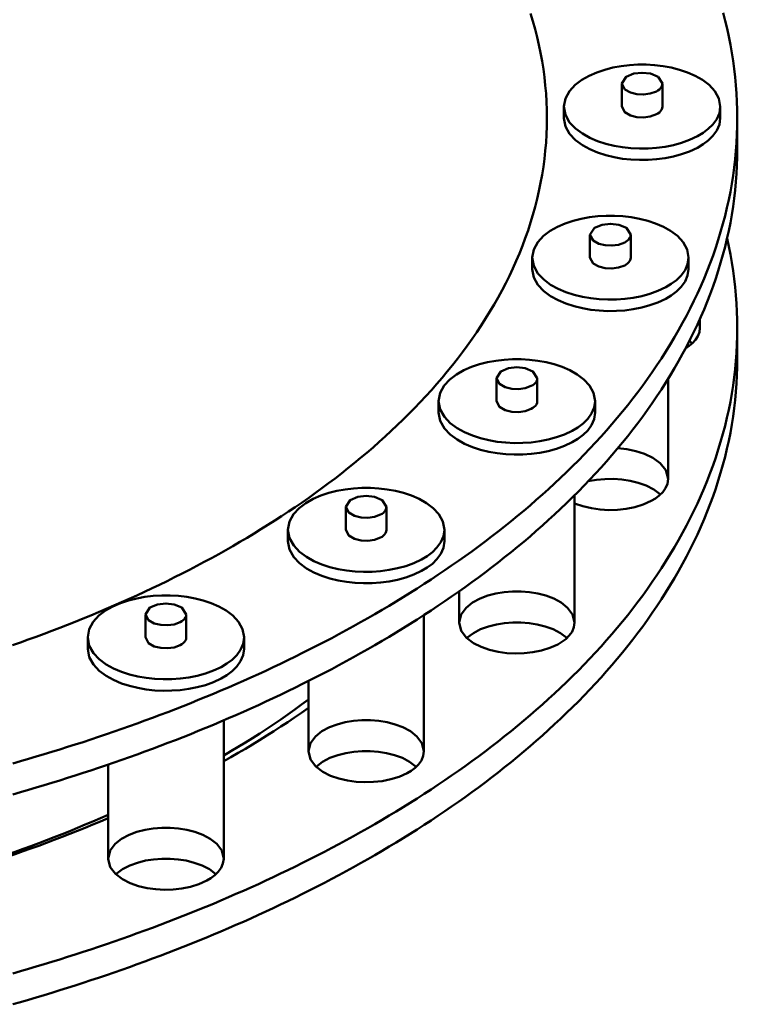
# Model space of a CAD drawing. Header units: millimetres. Extents: x 0 to 841, y 0 to 594.
# Tile 13 of 32: x 126 to 144, y 302 to 326. Entities that reach past the tile are written whole.
import ezdxf

# ---------------------------------------------------------------- set-up
doc = ezdxf.new("R2010")
doc.units = ezdxf.units.MM
doc.layers.add('VIS', color=7, linetype='CONTINUOUS', lineweight=50)

msp = doc.modelspace()

# ---------------------------------------------------------------- linework, layer by layer
at = {"layer": 'VIS'}
for points in [[(139.24, 323.672), (139.238, 323.876), (139.23, 324.08), (139.218, 324.285), (139.2, 324.488), (139.178, 324.692), (139.151, 324.894), (139.119, 325.097), (139.083, 325.298), (139.041, 325.498), (138.996, 325.697), (138.945, 325.896), (138.89, 326.093), (138.831, 326.288)], [(139.24, 323.672), (139.238, 323.876), (139.23, 324.08), (139.218, 324.285), (139.2, 324.488), (139.178, 324.692), (139.151, 324.894), (139.119, 325.097), (139.083, 325.298), (139.041, 325.498), (138.996, 325.697), (138.945, 325.896), (138.89, 326.093), (138.831, 326.288)], [(144, 323.672), (143.998, 323.877), (143.991, 324.081), (143.981, 324.286), (143.966, 324.491), (143.947, 324.695), (143.923, 324.898), (143.896, 325.101), (143.864, 325.304), (143.828, 325.506), (143.788, 325.707), (143.744, 325.907), (143.696, 326.106), (143.644, 326.305)], [(143.575, 323.958), (143.537, 324.164), (143.436, 324.347), (143.294, 324.501), (143.127, 324.627), (142.944, 324.731), (142.752, 324.814), (142.553, 324.881), (142.349, 324.932), (142.143, 324.97), (141.934, 324.994), (141.725, 325.007), (141.515, 325.007), (141.306, 324.994), (141.097, 324.97), (140.891, 324.932), (140.687, 324.881), (140.488, 324.814), (140.296, 324.731), (140.113, 324.627), (139.946, 324.501), (139.804, 324.347), (139.703, 324.164), (139.665, 323.958)], [(142.13, 324.532), (142.021, 324.702), (141.828, 324.782), (141.62, 324.806), (141.412, 324.782), (141.219, 324.702), (141.11, 324.532)], [(141.11, 324.532), (141.185, 324.389), (141.33, 324.307), (141.492, 324.267), (141.659, 324.259), (141.824, 324.281), (141.981, 324.338)], [(141.11, 324.532), (141.11, 323.958)], [(141.981, 324.338), (142.017, 324.36), (142.051, 324.386), (142.082, 324.416), (142.107, 324.451), (142.124, 324.49), (142.13, 324.532)], [(142.13, 324.532), (142.13, 323.958)], [(139.665, 323.958), (139.704, 323.75), (139.808, 323.564), (139.954, 323.409), (140.126, 323.282), (140.312, 323.178), (140.509, 323.095), (140.712, 323.029), (140.919, 322.979), (141.13, 322.942), (141.342, 322.919), (141.555, 322.909), (141.769, 322.912), (141.982, 322.927), (142.193, 322.955), (142.403, 322.997), (142.608, 323.053), (142.809, 323.125), (143.002, 323.216)], [(139.665, 323.958), (139.665, 323.672)], [(141.11, 323.958), (141.185, 323.815), (141.33, 323.733), (141.492, 323.693), (141.659, 323.685), (141.824, 323.707), (141.981, 323.765)], [(141.981, 323.765), (142.017, 323.787), (142.051, 323.812), (142.082, 323.842), (142.107, 323.877), (142.124, 323.916), (142.13, 323.958)], [(143.002, 323.216), (143.143, 323.3), (143.274, 323.399), (143.391, 323.514), (143.487, 323.647), (143.552, 323.797), (143.575, 323.958)], [(143.575, 323.958), (143.575, 323.672)], [(130.676, 312.571), (130.856, 312.668), (131.035, 312.767), (131.213, 312.867), (131.39, 312.968), (131.567, 313.071), (131.743, 313.175), (131.918, 313.28), (132.092, 313.387), (132.265, 313.496), (132.438, 313.605), (132.609, 313.717), (132.78, 313.829), (132.949, 313.944), (133.118, 314.059), (133.285, 314.176), (133.452, 314.295), (133.617, 314.415), (133.781, 314.537), (133.944, 314.661), (134.106, 314.786), (134.266, 314.913), (134.425, 315.041), (134.583, 315.171), (134.739, 315.303), (134.894, 315.436), (135.047, 315.571), (135.199, 315.708), (135.349, 315.847), (135.498, 315.987), (135.644, 316.129), (135.79, 316.273), (135.933, 316.419), (136.074, 316.567), (136.214, 316.716), (136.351, 316.868), (136.486, 317.021), (136.619, 317.176), (136.75, 317.333), (136.879, 317.492), (137.005, 317.652), (137.129, 317.815), (137.25, 317.979), (137.369, 318.146), (137.485, 318.314), (137.598, 318.485), (137.708, 318.657), (137.815, 318.831), (137.919, 319.007), (138.02, 319.184), (138.118, 319.364), (138.212, 319.545), (138.303, 319.728), (138.39, 319.913), (138.473, 320.1), (138.553, 320.288), (138.629, 320.478), (138.7, 320.669), (138.768, 320.862), (138.831, 321.057), (138.891, 321.252), (138.945, 321.449), (138.996, 321.647), (139.042, 321.846), (139.083, 322.047), (139.119, 322.248), (139.151, 322.45), (139.178, 322.652), (139.2, 322.855), (139.218, 323.059), (139.23, 323.263), (139.238, 323.467), (139.24, 323.672)], [(130.676, 312.571), (130.856, 312.668), (131.035, 312.767), (131.213, 312.867), (131.39, 312.968), (131.567, 313.071), (131.743, 313.175), (131.918, 313.28), (132.092, 313.387), (132.265, 313.496), (132.438, 313.605), (132.609, 313.717), (132.78, 313.829), (132.949, 313.944), (133.118, 314.059), (133.285, 314.176), (133.452, 314.295), (133.617, 314.415), (133.781, 314.537), (133.944, 314.661), (134.106, 314.786), (134.266, 314.913), (134.425, 315.041), (134.583, 315.171), (134.739, 315.303), (134.894, 315.436), (135.047, 315.571), (135.199, 315.708), (135.349, 315.847), (135.498, 315.987), (135.644, 316.129), (135.79, 316.273), (135.933, 316.419), (136.074, 316.567), (136.214, 316.716), (136.351, 316.868), (136.486, 317.021), (136.619, 317.176), (136.75, 317.333), (136.879, 317.492), (137.005, 317.652), (137.129, 317.815), (137.25, 317.979), (137.369, 318.146), (137.485, 318.314), (137.598, 318.485), (137.708, 318.657), (137.815, 318.831), (137.919, 319.007), (138.02, 319.184), (138.118, 319.364), (138.212, 319.545), (138.303, 319.728), (138.39, 319.913), (138.473, 320.1), (138.553, 320.288), (138.629, 320.478), (138.7, 320.669), (138.768, 320.862), (138.831, 321.057), (138.891, 321.252), (138.945, 321.449), (138.996, 321.647), (139.042, 321.846), (139.083, 322.047), (139.119, 322.248), (139.151, 322.45), (139.178, 322.652), (139.2, 322.855), (139.218, 323.059), (139.23, 323.263), (139.238, 323.467), (139.24, 323.672)], [(134.042, 310.764), (134.223, 310.862), (134.404, 310.961), (134.584, 311.061), (134.763, 311.163), (134.942, 311.266), (135.12, 311.37), (135.297, 311.475), (135.474, 311.581), (135.65, 311.689), (135.825, 311.798), (135.999, 311.908), (136.172, 312.02), (136.345, 312.132), (136.517, 312.246), (136.688, 312.361), (136.858, 312.478), (137.027, 312.596), (137.195, 312.715), (137.362, 312.836), (137.528, 312.958), (137.694, 313.081), (137.858, 313.206), (138.021, 313.332), (138.183, 313.46), (138.343, 313.589), (138.503, 313.72), (138.661, 313.852), (138.818, 313.985), (138.974, 314.12), (139.129, 314.257), (139.282, 314.394), (139.434, 314.534), (139.584, 314.675), (139.733, 314.818), (139.88, 314.962), (140.026, 315.108), (140.17, 315.255), (140.313, 315.404), (140.454, 315.554), (140.593, 315.707), (140.73, 315.86), (140.865, 316.016), (140.999, 316.173), (141.131, 316.332), (141.26, 316.492), (141.387, 316.654), (141.513, 316.818), (141.636, 316.983), (141.757, 317.151), (141.875, 317.319), (141.991, 317.49), (142.105, 317.662), (142.216, 317.835), (142.324, 318.011), (142.43, 318.188), (142.533, 318.367), (142.633, 318.547), (142.73, 318.729), (142.824, 318.912), (142.915, 319.097), (143.003, 319.283), (143.088, 319.471), (143.169, 319.661), (143.247, 319.852), (143.322, 320.044), (143.393, 320.237), (143.46, 320.432), (143.524, 320.628), (143.584, 320.825), (143.64, 321.024), (143.693, 321.223), (143.741, 321.423), (143.786, 321.625), (143.826, 321.827), (143.862, 322.03), (143.894, 322.234), (143.922, 322.438), (143.946, 322.643), (143.965, 322.848), (143.981, 323.053), (143.991, 323.259), (143.998, 323.465), (144, 323.672)], [(139.24, 323.672), (139.24, 323.672)], [(139.665, 323.672), (139.704, 323.463), (139.808, 323.277), (139.954, 323.122), (140.126, 322.995), (140.312, 322.891), (140.509, 322.808), (140.712, 322.742), (140.919, 322.692), (141.13, 322.655), (141.342, 322.633), (141.555, 322.623), (141.769, 322.625), (141.982, 322.64), (142.193, 322.668), (142.403, 322.71), (142.608, 322.766), (142.809, 322.838), (143.002, 322.929)], [(143.002, 322.929), (143.143, 323.014), (143.274, 323.112), (143.391, 323.227), (143.487, 323.36), (143.552, 323.51), (143.575, 323.672)], [(144, 323.672), (144, 322.897)], [(134.042, 309.989), (134.223, 310.087), (134.404, 310.187), (134.584, 310.287), (134.763, 310.389), (134.942, 310.491), (135.12, 310.595), (135.297, 310.701), (135.474, 310.807), (135.65, 310.915), (135.825, 311.023), (135.999, 311.134), (136.172, 311.245), (136.345, 311.358), (136.517, 311.472), (136.688, 311.587), (136.858, 311.704), (137.027, 311.822), (137.195, 311.941), (137.362, 312.062), (137.528, 312.184), (137.694, 312.307), (137.858, 312.432), (138.021, 312.558), (138.183, 312.686), (138.343, 312.815), (138.503, 312.945), (138.661, 313.077), (138.818, 313.211), (138.974, 313.346), (139.129, 313.482), (139.282, 313.62), (139.434, 313.76), (139.584, 313.901), (139.733, 314.043), (139.88, 314.187), (140.026, 314.333), (140.17, 314.48), (140.313, 314.629), (140.454, 314.78), (140.593, 314.932), (140.73, 315.086), (140.865, 315.241), (140.999, 315.399), (141.131, 315.557), (141.26, 315.718), (141.387, 315.88), (141.513, 316.044), (141.636, 316.209), (141.757, 316.376), (141.875, 316.545), (141.991, 316.715), (142.105, 316.887), (142.216, 317.061), (142.324, 317.236), (142.43, 317.413), (142.533, 317.592), (142.633, 317.772), (142.73, 317.954), (142.824, 318.138), (142.915, 318.322), (143.003, 318.509), (143.088, 318.697), (143.169, 318.886), (143.247, 319.077), (143.322, 319.269), (143.393, 319.463), (143.46, 319.658), (143.524, 319.854), (143.584, 320.051), (143.64, 320.249), (143.693, 320.449), (143.741, 320.649), (143.786, 320.85), (143.826, 321.053), (143.862, 321.255), (143.894, 321.459), (143.922, 321.663), (143.946, 321.868), (143.965, 322.073), (143.981, 322.279), (143.991, 322.485), (143.998, 322.691), (144, 322.897)], [(142.782, 320.181), (142.744, 320.386), (142.643, 320.569), (142.501, 320.723), (142.334, 320.85), (142.151, 320.953), (141.959, 321.037), (141.76, 321.103), (141.557, 321.155), (141.35, 321.192), (141.142, 321.217), (140.932, 321.229), (140.722, 321.229), (140.513, 321.217), (140.304, 321.192), (140.098, 321.155), (139.894, 321.103), (139.695, 321.037), (139.503, 320.953), (139.321, 320.85), (139.153, 320.723), (139.011, 320.569), (138.91, 320.386), (138.872, 320.181)], [(141.337, 320.754), (141.228, 320.924), (141.035, 321.004), (140.827, 321.028), (140.619, 321.004), (140.427, 320.924), (140.317, 320.754)], [(140.317, 320.754), (140.393, 320.611), (140.537, 320.529), (140.699, 320.489), (140.866, 320.481), (141.031, 320.504), (141.188, 320.561)], [(140.317, 320.754), (140.317, 320.181)], [(141.188, 320.561), (141.225, 320.583), (141.259, 320.608), (141.289, 320.638), (141.314, 320.673), (141.331, 320.712), (141.337, 320.754)], [(141.337, 320.754), (141.337, 320.181)], [(144, 318.422), (143.998, 318.628), (143.991, 318.833), (143.981, 319.037), (143.966, 319.242), (143.946, 319.446), (143.923, 319.65), (143.895, 319.853), (143.864, 320.056), (143.828, 320.258), (143.788, 320.459), (143.744, 320.66)], [(138.872, 320.181), (138.911, 319.972), (139.015, 319.786), (139.162, 319.631), (139.333, 319.504), (139.519, 319.401), (139.716, 319.317), (139.919, 319.251), (140.126, 319.201), (140.337, 319.165), (140.549, 319.142), (140.762, 319.132), (140.976, 319.134), (141.189, 319.149), (141.4, 319.177), (141.61, 319.219), (141.816, 319.275), (142.016, 319.348), (142.21, 319.439)], [(138.872, 320.181), (138.872, 319.894)], [(140.317, 320.181), (140.393, 320.037), (140.537, 319.955), (140.699, 319.916), (140.866, 319.908), (141.031, 319.93), (141.188, 319.987)], [(141.188, 319.987), (141.225, 320.009), (141.259, 320.035), (141.289, 320.065), (141.314, 320.099), (141.331, 320.139), (141.337, 320.181)], [(142.21, 319.439), (142.35, 319.523), (142.481, 319.621), (142.598, 319.736), (142.694, 319.869), (142.759, 320.019), (142.782, 320.181)], [(142.782, 320.181), (142.782, 319.894)], [(138.872, 319.894), (138.911, 319.685), (139.015, 319.5), (139.162, 319.344), (139.333, 319.217), (139.519, 319.114), (139.716, 319.03), (139.919, 318.964), (140.126, 318.914), (140.337, 318.878), (140.549, 318.855), (140.762, 318.845), (140.976, 318.847), (141.189, 318.862), (141.4, 318.89), (141.61, 318.932), (141.816, 318.988), (142.016, 319.061), (142.21, 319.152)], [(142.21, 319.152), (142.35, 319.236), (142.481, 319.334), (142.598, 319.449), (142.694, 319.582), (142.759, 319.732), (142.782, 319.894)], [(143.065, 318.646), (143.065, 318.422)], [(134.042, 305.515), (134.223, 305.613), (134.404, 305.712), (134.584, 305.812), (134.763, 305.914), (134.942, 306.017), (135.12, 306.121), (135.297, 306.226), (135.474, 306.332), (135.65, 306.44), (135.825, 306.549), (135.999, 306.659), (136.172, 306.77), (136.345, 306.883), (136.517, 306.997), (136.688, 307.112), (136.858, 307.229), (137.027, 307.347), (137.195, 307.466), (137.362, 307.587), (137.528, 307.709), (137.694, 307.832), (137.858, 307.957), (138.021, 308.083), (138.183, 308.211), (138.343, 308.34), (138.503, 308.47), (138.661, 308.602), (138.818, 308.736), (138.974, 308.871), (139.129, 309.007), (139.282, 309.145), (139.434, 309.285), (139.584, 309.426), (139.733, 309.568), (139.88, 309.713), (140.026, 309.858), (140.17, 310.006), (140.313, 310.155), (140.454, 310.305), (140.593, 310.457), (140.73, 310.611), (140.865, 310.767), (140.999, 310.924), (141.131, 311.083), (141.26, 311.243), (141.387, 311.405), (141.513, 311.569), (141.636, 311.734), (141.757, 311.901), (141.875, 312.07), (141.991, 312.24), (142.105, 312.413), (142.216, 312.586), (142.324, 312.762), (142.43, 312.939), (142.533, 313.117), (142.633, 313.298), (142.73, 313.479), (142.824, 313.663), (142.915, 313.848), (143.003, 314.034), (143.088, 314.222), (143.169, 314.412), (143.247, 314.602), (143.322, 314.795), (143.393, 314.988), (143.46, 315.183), (143.524, 315.379), (143.584, 315.576), (143.64, 315.775), (143.693, 315.974), (143.741, 316.174), (143.786, 316.376), (143.826, 316.578), (143.862, 316.781), (143.894, 316.984), (143.922, 317.189), (143.946, 317.393), (143.965, 317.599), (143.981, 317.804), (143.991, 318.01), (143.998, 318.216), (144, 318.422)], [(143.065, 318.422), (143.051, 318.315), (143.012, 318.214), (142.953, 318.123), (142.88, 318.043), (142.797, 317.972), (142.707, 317.911)], [(143.035, 318.579), (143.044, 318.554), (143.051, 318.528), (143.057, 318.502), (143.062, 318.476), (143.064, 318.449), (143.065, 318.422)], [(144, 318.422), (144, 317.648)], [(142.802, 318.094), (142.814, 318.085), (142.826, 318.075), (142.838, 318.066), (142.849, 318.056), (142.861, 318.045), (142.872, 318.035)], [(134.042, 304.74), (134.223, 304.838), (134.404, 304.937), (134.584, 305.038), (134.763, 305.139), (134.942, 305.242), (135.12, 305.346), (135.297, 305.451), (135.474, 305.558), (135.65, 305.665), (135.825, 305.774), (135.999, 305.884), (136.172, 305.996), (136.345, 306.109), (136.517, 306.223), (136.688, 306.338), (136.858, 306.454), (137.027, 306.572), (137.195, 306.692), (137.362, 306.812), (137.528, 306.934), (137.694, 307.058), (137.858, 307.183), (138.021, 307.309), (138.183, 307.436), (138.343, 307.565), (138.503, 307.696), (138.661, 307.828), (138.818, 307.961), (138.974, 308.096), (139.129, 308.233), (139.282, 308.371), (139.434, 308.51), (139.584, 308.651), (139.733, 308.794), (139.88, 308.938), (140.026, 309.084), (140.17, 309.231), (140.313, 309.38), (140.454, 309.531), (140.593, 309.683), (140.73, 309.837), (140.865, 309.992), (140.999, 310.149), (141.131, 310.308), (141.26, 310.469), (141.387, 310.631), (141.513, 310.794), (141.636, 310.96), (141.757, 311.127), (141.875, 311.296), (141.991, 311.466), (142.105, 311.638), (142.216, 311.812), (142.324, 311.987), (142.43, 312.164), (142.533, 312.343), (142.633, 312.523), (142.73, 312.705), (142.824, 312.888), (142.915, 313.073), (143.003, 313.26), (143.088, 313.448), (143.169, 313.637), (143.247, 313.828), (143.322, 314.02), (143.393, 314.214), (143.46, 314.408), (143.524, 314.604), (143.584, 314.802), (143.64, 315), (143.693, 315.199), (143.741, 315.4), (143.786, 315.601), (143.826, 315.803), (143.862, 316.006), (143.894, 316.21), (143.922, 316.414), (143.946, 316.619), (143.965, 316.824), (143.981, 317.03), (143.991, 317.236), (143.998, 317.442), (144, 317.648)], [(140.444, 316.593), (140.406, 316.798), (140.305, 316.981), (140.163, 317.135), (139.995, 317.261), (139.813, 317.365), (139.62, 317.448), (139.421, 317.515), (139.218, 317.566), (139.011, 317.604), (138.803, 317.628), (138.594, 317.641), (138.384, 317.641), (138.174, 317.628), (137.966, 317.604), (137.759, 317.566), (137.556, 317.515), (137.357, 317.448), (137.164, 317.365), (136.982, 317.261), (136.815, 317.135), (136.672, 316.981), (136.571, 316.798), (136.534, 316.593)], [(138.999, 317.166), (138.889, 317.336), (138.697, 317.416), (138.489, 317.44), (138.281, 317.416), (138.088, 317.336), (137.979, 317.166)], [(137.979, 317.166), (138.054, 317.023), (138.199, 316.941), (138.361, 316.901), (138.527, 316.893), (138.693, 316.915), (138.849, 316.973)], [(137.979, 317.166), (137.979, 316.593)], [(138.849, 316.973), (138.886, 316.995), (138.92, 317.02), (138.951, 317.05), (138.976, 317.085), (138.993, 317.124), (138.999, 317.166)], [(138.999, 317.166), (138.999, 316.593)], [(142.272, 317.152), (142.272, 314.645)], [(136.534, 316.593), (136.573, 316.384), (136.677, 316.198), (136.823, 316.043), (136.994, 315.916), (137.181, 315.812), (137.377, 315.729), (137.58, 315.663), (137.788, 315.613), (137.998, 315.576), (138.21, 315.554), (138.424, 315.543), (138.637, 315.546), (138.85, 315.561), (139.062, 315.589), (139.271, 315.631), (139.477, 315.687), (139.678, 315.759), (139.871, 315.85)], [(136.534, 316.593), (136.534, 316.306)], [(137.979, 316.593), (138.054, 316.449), (138.199, 316.367), (138.361, 316.327), (138.527, 316.319), (138.693, 316.342), (138.849, 316.399)], [(138.849, 316.399), (138.886, 316.421), (138.92, 316.447), (138.951, 316.477), (138.976, 316.511), (138.993, 316.55), (138.999, 316.593)], [(139.871, 315.85), (140.012, 315.934), (140.143, 316.033), (140.26, 316.148), (140.355, 316.281), (140.42, 316.431), (140.444, 316.593)], [(140.444, 316.593), (140.444, 316.306)], [(136.534, 316.306), (136.573, 316.097), (136.677, 315.911), (136.823, 315.756), (136.994, 315.629), (137.181, 315.525), (137.377, 315.442), (137.58, 315.376), (137.788, 315.326), (137.998, 315.29), (138.21, 315.267), (138.424, 315.257), (138.637, 315.259), (138.85, 315.274), (139.062, 315.302), (139.271, 315.344), (139.477, 315.4), (139.678, 315.473), (139.871, 315.563)], [(139.871, 315.563), (140.012, 315.648), (140.143, 315.746), (140.26, 315.861), (140.355, 315.994), (140.42, 316.144), (140.444, 316.306)], [(141.012, 315.414), (141.239, 315.388), (141.462, 315.342), (141.68, 315.271), (141.886, 315.173), (142.071, 315.04), (142.214, 314.863), (142.272, 314.645)], [(140.272, 314.587), (140.48, 314.623), (140.69, 314.643), (140.901, 314.645), (141.111, 314.631), (141.319, 314.6), (141.524, 314.55), (141.723, 314.479), (141.911, 314.384), (142.079, 314.257)], [(142.272, 314.645), (142.255, 314.525), (142.207, 314.414), (142.136, 314.316), (142.05, 314.231), (141.953, 314.158), (141.849, 314.096)], [(136.677, 313.374), (136.639, 313.579), (136.538, 313.762), (136.395, 313.916), (136.228, 314.042), (136.046, 314.146), (135.853, 314.23), (135.654, 314.296), (135.451, 314.348), (135.244, 314.385), (135.036, 314.41), (134.826, 314.422), (134.617, 314.422), (134.407, 314.41), (134.199, 314.385), (133.992, 314.348), (133.789, 314.296), (133.59, 314.23), (133.397, 314.146), (133.215, 314.042), (133.048, 313.916), (132.905, 313.762), (132.804, 313.579), (132.767, 313.374)], [(135.232, 313.947), (135.122, 314.117), (134.93, 314.197), (134.722, 314.221), (134.513, 314.197), (134.321, 314.117), (134.212, 313.947)], [(139.934, 314.24), (139.934, 311.056)], [(134.212, 313.947), (134.287, 313.804), (134.432, 313.722), (134.594, 313.682), (134.76, 313.674), (134.926, 313.696), (135.082, 313.754)], [(134.212, 313.947), (134.212, 313.374)], [(135.082, 313.754), (135.119, 313.776), (135.153, 313.801), (135.183, 313.831), (135.208, 313.866), (135.225, 313.905), (135.232, 313.947)], [(135.232, 313.947), (135.232, 313.374)], [(141.849, 314.096), (141.649, 314.007), (141.44, 313.942), (141.225, 313.899), (141.008, 313.875), (140.789, 313.869), (140.57, 313.881), (140.353, 313.912), (140.14, 313.962), (139.934, 314.035)], [(132.767, 313.374), (132.806, 313.165), (132.91, 312.979), (133.056, 312.824), (133.227, 312.697), (133.414, 312.593), (133.61, 312.51), (133.813, 312.444), (134.021, 312.394), (134.231, 312.358), (134.443, 312.335), (134.657, 312.325), (134.87, 312.327), (135.083, 312.342), (135.295, 312.37), (135.504, 312.412), (135.71, 312.468), (135.911, 312.541), (136.104, 312.631)], [(132.767, 313.374), (132.767, 313.087)], [(134.212, 313.374), (134.287, 313.23), (134.432, 313.148), (134.594, 313.109), (134.76, 313.101), (134.926, 313.123), (135.082, 313.18)], [(135.082, 313.18), (135.119, 313.202), (135.153, 313.228), (135.183, 313.258), (135.208, 313.292), (135.225, 313.331), (135.232, 313.374)], [(136.104, 312.631), (136.245, 312.716), (136.376, 312.814), (136.492, 312.929), (136.588, 313.062), (136.653, 313.212), (136.677, 313.374)], [(136.677, 313.374), (136.677, 313.087)], [(132.767, 313.087), (132.806, 312.878), (132.91, 312.692), (133.056, 312.537), (133.227, 312.41), (133.414, 312.307), (133.61, 312.223), (133.813, 312.157), (134.021, 312.107), (134.231, 312.071), (134.443, 312.048), (134.657, 312.038), (134.87, 312.04), (135.083, 312.055), (135.295, 312.083), (135.504, 312.125), (135.71, 312.181), (135.911, 312.254), (136.104, 312.345)], [(136.104, 312.345), (136.245, 312.429), (136.376, 312.527), (136.492, 312.642), (136.588, 312.775), (136.653, 312.925), (136.677, 313.087)], [(125.882, 310.49), (126.079, 310.559), (126.276, 310.63), (126.473, 310.701), (126.669, 310.774), (126.865, 310.847), (127.061, 310.922), (127.256, 310.998), (127.45, 311.075), (127.644, 311.153), (127.838, 311.232), (128.031, 311.313), (128.224, 311.395), (128.416, 311.478), (128.607, 311.562), (128.799, 311.647), (128.989, 311.734), (129.179, 311.822), (129.368, 311.911), (129.557, 312.001), (129.745, 312.093), (129.933, 312.186), (130.119, 312.28), (130.306, 312.376), (130.491, 312.473), (130.676, 312.571)], [(125.882, 310.49), (126.079, 310.559), (126.276, 310.63), (126.473, 310.701), (126.669, 310.774), (126.865, 310.847), (127.061, 310.922), (127.256, 310.998), (127.45, 311.075), (127.644, 311.153), (127.838, 311.232), (128.031, 311.313), (128.224, 311.395), (128.416, 311.478), (128.607, 311.562), (128.799, 311.647), (128.989, 311.734), (129.179, 311.822), (129.368, 311.911), (129.557, 312.001), (129.745, 312.093), (129.933, 312.186), (130.119, 312.28), (130.306, 312.376), (130.491, 312.473), (130.676, 312.571)], [(131.67, 310.686), (131.632, 310.891), (131.531, 311.074), (131.389, 311.228), (131.221, 311.354), (131.039, 311.458), (130.846, 311.541), (130.648, 311.608), (130.444, 311.659), (130.238, 311.697), (130.029, 311.722), (129.82, 311.734), (129.61, 311.734), (129.4, 311.722), (129.192, 311.697), (128.985, 311.659), (128.782, 311.608), (128.583, 311.541), (128.391, 311.458), (128.208, 311.354), (128.041, 311.228), (127.899, 311.074), (127.798, 310.891), (127.76, 310.686)], [(137.044, 311.833), (137.044, 311.056)], [(137.044, 311.056), (137.093, 311.258), (137.218, 311.426), (137.383, 311.556), (137.568, 311.654), (137.764, 311.728), (137.967, 311.78), (138.175, 311.814), (138.384, 311.83), (138.594, 311.83), (138.803, 311.814), (139.01, 311.78), (139.213, 311.728), (139.41, 311.654), (139.595, 311.556), (139.759, 311.426), (139.884, 311.258), (139.934, 311.056)], [(130.225, 311.259), (130.115, 311.429), (129.923, 311.509), (129.715, 311.533), (129.507, 311.509), (129.314, 311.429), (129.205, 311.259)], [(129.205, 311.259), (129.28, 311.116), (129.425, 311.034), (129.587, 310.994), (129.754, 310.986), (129.919, 311.008), (130.075, 311.066)], [(129.205, 311.259), (129.205, 310.686)], [(130.075, 311.066), (130.112, 311.088), (130.146, 311.113), (130.177, 311.143), (130.202, 311.178), (130.219, 311.217), (130.225, 311.259)], [(130.225, 311.259), (130.225, 310.686)], [(136.167, 311.241), (136.167, 307.838)], [(139.51, 310.508), (139.311, 310.419), (139.102, 310.354), (138.888, 310.311), (138.671, 310.287), (138.453, 310.281), (138.235, 310.293), (138.018, 310.323), (137.806, 310.373), (137.599, 310.445), (137.405, 310.543), (137.231, 310.675), (137.097, 310.847), (137.044, 311.056)], [(137.237, 310.669), (137.401, 310.793), (137.584, 310.887), (137.777, 310.957), (137.977, 311.008), (138.18, 311.04), (138.386, 311.056), (138.592, 311.056), (138.797, 311.04), (139, 311.008), (139.2, 310.957), (139.393, 310.887), (139.576, 310.793), (139.741, 310.669)], [(139.934, 311.056), (139.916, 310.937), (139.868, 310.826), (139.798, 310.728), (139.711, 310.643), (139.614, 310.57), (139.51, 310.508)], [(125.886, 307.532), (126.082, 307.588), (126.278, 307.645), (126.475, 307.703), (126.67, 307.762), (126.866, 307.821), (127.061, 307.882), (127.256, 307.943), (127.451, 308.005), (127.645, 308.068), (127.84, 308.132), (128.034, 308.196), (128.227, 308.262), (128.421, 308.328), (128.614, 308.396), (128.806, 308.464), (128.999, 308.533), (129.191, 308.603), (129.382, 308.674), (129.574, 308.746), (129.765, 308.818), (129.956, 308.892), (130.146, 308.967), (130.336, 309.042), (130.525, 309.119), (130.715, 309.196), (130.903, 309.275), (131.092, 309.354), (131.28, 309.434), (131.467, 309.516), (131.654, 309.598), (131.841, 309.682), (132.027, 309.766), (132.213, 309.851), (132.398, 309.938), (132.583, 310.025), (132.767, 310.114), (132.951, 310.203), (133.134, 310.294), (133.317, 310.386), (133.499, 310.479), (133.68, 310.573), (133.861, 310.668), (134.042, 310.764)], [(127.76, 310.686), (127.799, 310.477), (127.903, 310.291), (128.049, 310.136), (128.22, 310.009), (128.407, 309.905), (128.603, 309.822), (128.806, 309.756), (129.014, 309.706), (129.224, 309.669), (129.437, 309.647), (129.65, 309.636), (129.863, 309.639), (130.076, 309.654), (130.288, 309.682), (130.497, 309.724), (130.703, 309.78), (130.904, 309.852), (131.097, 309.943)], [(127.76, 310.686), (127.76, 310.399)], [(129.205, 310.686), (129.28, 310.542), (129.425, 310.46), (129.587, 310.42), (129.754, 310.413), (129.919, 310.435), (130.075, 310.492)], [(130.075, 310.492), (130.112, 310.514), (130.146, 310.54), (130.177, 310.57), (130.202, 310.604), (130.219, 310.643), (130.225, 310.686)], [(131.097, 309.943), (131.238, 310.027), (131.369, 310.126), (131.486, 310.241), (131.581, 310.374), (131.646, 310.524), (131.67, 310.686)], [(131.67, 310.686), (131.67, 310.399)], [(127.76, 310.399), (127.799, 310.19), (127.903, 310.004), (128.049, 309.849), (128.22, 309.722), (128.407, 309.619), (128.603, 309.535), (128.806, 309.469), (129.014, 309.419), (129.224, 309.383), (129.437, 309.36), (129.65, 309.35), (129.863, 309.352), (130.076, 309.367), (130.288, 309.395), (130.497, 309.437), (130.703, 309.493), (130.904, 309.566), (131.097, 309.657)], [(131.097, 309.657), (131.238, 309.741), (131.369, 309.839), (131.486, 309.954), (131.581, 310.087), (131.646, 310.237), (131.67, 310.399)], [(125.886, 306.758), (126.082, 306.814), (126.278, 306.871), (126.475, 306.929), (126.67, 306.987), (126.866, 307.047), (127.061, 307.107), (127.256, 307.169), (127.451, 307.231), (127.645, 307.294), (127.84, 307.357), (128.034, 307.422), (128.227, 307.487), (128.421, 307.554), (128.614, 307.621), (128.806, 307.689), (128.999, 307.758), (129.191, 307.828), (129.382, 307.899), (129.574, 307.971), (129.765, 308.044), (129.956, 308.118), (130.146, 308.192), (130.336, 308.268), (130.525, 308.344), (130.715, 308.422), (130.903, 308.5), (131.092, 308.58), (131.28, 308.66), (131.467, 308.741), (131.654, 308.824), (131.841, 308.907), (132.027, 308.991), (132.213, 309.077), (132.398, 309.163), (132.583, 309.251), (132.767, 309.339), (132.951, 309.429), (133.134, 309.52), (133.317, 309.611), (133.499, 309.704), (133.68, 309.798), (133.861, 309.893), (134.042, 309.989)], [(133.277, 309.591), (133.277, 307.838)], [(131.16, 307.727), (131.342, 307.835), (131.523, 307.944), (131.703, 308.055), (131.882, 308.168), (132.06, 308.282), (132.237, 308.398), (132.414, 308.515), (132.588, 308.634), (132.762, 308.755), (132.935, 308.878), (133.106, 309.002), (133.277, 309.127)], [(131.16, 307.588), (131.341, 307.691), (131.522, 307.795), (131.701, 307.901), (131.88, 308.008), (132.058, 308.117), (132.235, 308.227), (132.411, 308.339), (132.586, 308.452), (132.76, 308.567), (132.934, 308.684), (133.106, 308.801), (133.277, 308.921)], [(131.16, 308.609), (131.16, 305.15)], [(133.277, 307.838), (133.326, 308.04), (133.451, 308.207), (133.616, 308.337), (133.801, 308.435), (133.997, 308.509), (134.2, 308.561), (134.407, 308.595), (134.617, 308.611), (134.826, 308.611), (135.036, 308.595), (135.243, 308.561), (135.446, 308.509), (135.642, 308.435), (135.827, 308.337), (135.992, 308.207), (136.117, 308.04), (136.167, 307.838)], [(135.743, 307.289), (135.544, 307.2), (135.335, 307.135), (135.121, 307.092), (134.904, 307.068), (134.686, 307.062), (134.468, 307.074), (134.251, 307.104), (134.039, 307.154), (133.832, 307.226), (133.638, 307.325), (133.463, 307.456), (133.33, 307.628), (133.277, 307.838)], [(133.469, 307.45), (133.634, 307.574), (133.817, 307.668), (134.01, 307.738), (134.21, 307.789), (134.413, 307.821), (134.619, 307.837), (134.824, 307.837), (135.03, 307.821), (135.233, 307.789), (135.433, 307.738), (135.626, 307.668), (135.809, 307.574), (135.974, 307.45)], [(136.167, 307.838), (136.149, 307.718), (136.101, 307.607), (136.03, 307.509), (135.944, 307.424), (135.847, 307.351), (135.743, 307.289)], [(128.27, 307.502), (128.27, 305.15)], [(125.164, 305.049), (125.362, 305.115), (125.558, 305.183), (125.755, 305.252), (125.951, 305.322), (126.147, 305.393), (126.342, 305.465), (126.537, 305.538), (126.731, 305.612), (126.925, 305.688), (127.119, 305.765), (127.312, 305.842), (127.504, 305.922), (127.697, 306.002), (127.888, 306.083), (128.079, 306.166), (128.27, 306.25)], [(125.164, 305), (125.361, 305.065), (125.558, 305.13), (125.754, 305.197), (125.95, 305.265), (126.146, 305.334), (126.341, 305.404), (126.536, 305.475), (126.73, 305.547), (126.924, 305.621), (127.118, 305.695), (127.311, 305.77), (127.504, 305.847), (127.696, 305.925), (127.888, 306.004), (128.079, 306.084), (128.27, 306.165)], [(128.27, 305.15), (128.32, 305.351), (128.444, 305.519), (128.609, 305.649), (128.794, 305.747), (128.99, 305.821), (129.194, 305.873), (129.401, 305.907), (129.61, 305.923), (129.82, 305.923), (130.029, 305.907), (130.236, 305.873), (130.439, 305.821), (130.636, 305.747), (130.821, 305.649), (130.985, 305.519), (131.11, 305.351), (131.16, 305.15)], [(125.886, 302.283), (126.082, 302.339), (126.278, 302.396), (126.475, 302.454), (126.67, 302.513), (126.866, 302.572), (127.061, 302.633), (127.256, 302.694), (127.451, 302.756), (127.645, 302.819), (127.84, 302.883), (128.034, 302.947), (128.227, 303.013), (128.421, 303.079), (128.614, 303.146), (128.806, 303.215), (128.999, 303.284), (129.191, 303.354), (129.382, 303.425), (129.574, 303.496), (129.765, 303.569), (129.956, 303.643), (130.146, 303.717), (130.336, 303.793), (130.525, 303.87), (130.715, 303.947), (130.903, 304.025), (131.092, 304.105), (131.28, 304.185), (131.467, 304.267), (131.654, 304.349), (131.841, 304.432), (132.027, 304.517), (132.213, 304.602), (132.398, 304.689), (132.583, 304.776), (132.767, 304.865), (132.951, 304.954), (133.134, 305.045), (133.317, 305.137), (133.499, 305.229), (133.68, 305.323), (133.861, 305.418), (134.042, 305.515)], [(130.737, 304.601), (130.537, 304.512), (130.329, 304.447), (130.114, 304.404), (129.897, 304.38), (129.679, 304.374), (129.461, 304.386), (129.244, 304.416), (129.032, 304.466), (128.826, 304.538), (128.631, 304.637), (128.457, 304.768), (128.323, 304.94), (128.27, 305.15)], [(128.463, 304.762), (128.627, 304.886), (128.81, 304.98), (129.003, 305.05), (129.203, 305.101), (129.406, 305.133), (129.612, 305.149), (129.818, 305.149), (130.023, 305.133), (130.226, 305.101), (130.426, 305.05), (130.619, 304.98), (130.802, 304.886), (130.967, 304.762)], [(131.16, 305.15), (131.142, 305.03), (131.094, 304.919), (131.024, 304.821), (130.937, 304.736), (130.84, 304.663), (130.737, 304.601)], [(125.886, 301.508), (126.082, 301.565), (126.278, 301.622), (126.475, 301.68), (126.67, 301.738), (126.866, 301.798), (127.061, 301.858), (127.256, 301.919), (127.451, 301.981), (127.645, 302.044), (127.84, 302.108), (128.034, 302.173), (128.227, 302.238), (128.421, 302.305), (128.614, 302.372), (128.806, 302.44), (128.999, 302.509), (129.191, 302.579), (129.382, 302.65), (129.574, 302.722), (129.765, 302.795), (129.956, 302.868), (130.146, 302.943), (130.336, 303.019), (130.525, 303.095), (130.715, 303.173), (130.903, 303.251), (131.092, 303.33), (131.28, 303.411), (131.467, 303.492), (131.654, 303.575), (131.841, 303.658), (132.027, 303.742), (132.213, 303.828), (132.398, 303.914), (132.583, 304.002), (132.767, 304.09), (132.951, 304.18), (133.134, 304.27), (133.317, 304.362), (133.499, 304.455), (133.68, 304.549), (133.861, 304.644), (134.042, 304.74)]]:
    msp.add_lwpolyline(points, dxfattribs=at)

doc.saveas('drawing.dxf')
